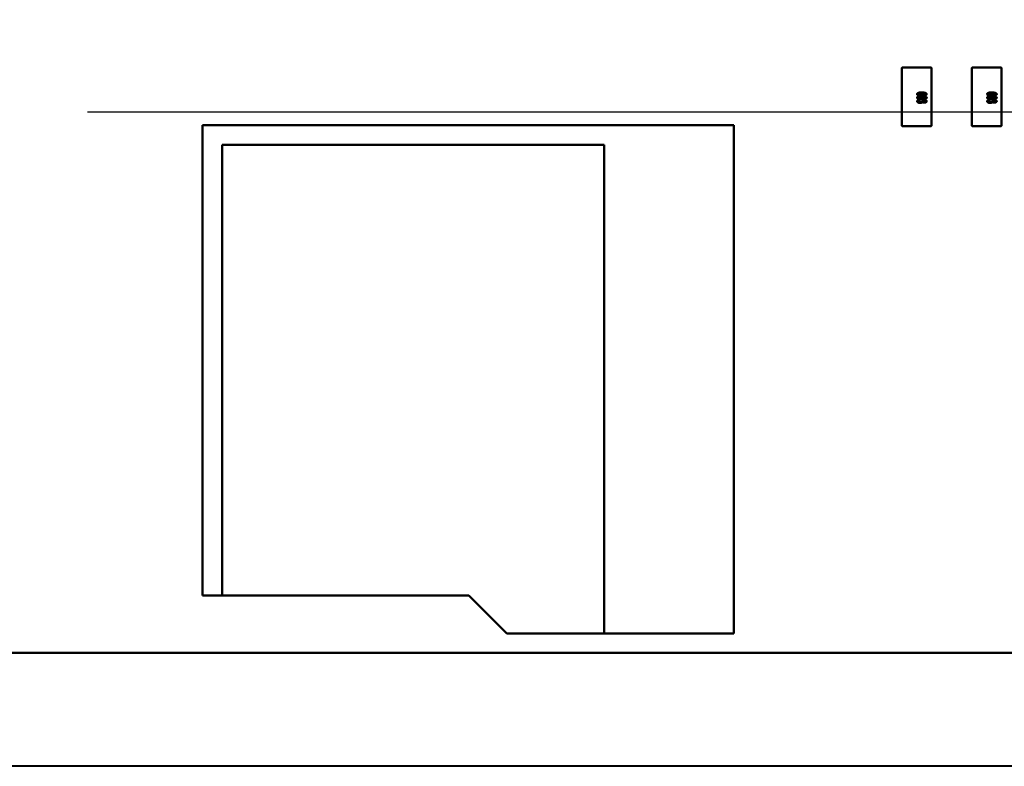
# Model space of a CAD drawing. Header units: millimetres. Extents: x 37 to 395, y 164 to 266.
# Tile 8 of 47: x 325 to 351, y 180 to 200. Entities that reach past the tile are written whole.
import ezdxf

# ---------------------------------------------------------------- set-up
doc = ezdxf.new("R2010")
doc.units = ezdxf.units.MM
doc.header["$LTSCALE"] = 0.75
doc.layers.add('Visible', color=7, linetype='Continuous', lineweight=50)
doc.layers.add('尺寸标注', color=3, linetype='Continuous', lineweight=25)
doc.styles.get("Standard").update_dxf_attribs({"font": 'arial.ttf'})
doc.dimstyles.new('Dim-ISO-25', dxfattribs={"dimtxt": 3.5, "dimasz": 3.5, "dimexe": 2.1, "dimexo": 2.1, "dimgap": 1.4, "dimtad": 1, "dimzin": 12, "dimdsep": 46, "dimtxsty": 'Standard', "dimcen": 0, "dimazin": 3, "dimtp": 0.1, "dimtm": 0.1, "dimtfac": 0.714286, "dimtmove": 0, "dimatfit": 3, "dimfxl": 1, "dimtzin": 12, "dimarcsym": 0})

# ---------------------------------------------------------------- blocks, each defined once
blk = doc.blocks.new('*D18')
at = {"layer": 'Defpoints', "color": 0, "transparency": 16777216}
for p in [(324.369, 197.632), (358.784, 187.722), (374.589, 187.722)]:
    blk.add_point(p, dxfattribs=at)
at = {"layer": '尺寸标注', "color": 0, "lineweight": -2, "transparency": 16777216}
for p, q in [((326.469, 197.632), (376.689, 197.632)), ((374.589, 194.132), (374.589, 191.222)), ((360.884, 187.722), (376.689, 187.722))]:
    blk.add_line(p, q, dxfattribs=at)
at = {"layer": '尺寸标注', "color": 0, "transparency": 16777216}
for points in [[(374.006, 194.132), (375.173, 194.132), (374.589, 197.632)], [(374.006, 191.222), (375.173, 191.222), (374.589, 187.722)]]:
    blk.add_solid(points, dxfattribs=at)
at = {"layer": '尺寸标注', "color": 0, "transparency": 16777216, "insert": (371.913, 192.677), "char_height": 2.5, "attachment_point": 5, "rotation": 90}
blk.add_mtext('9.9', dxfattribs=at)
blk = doc.blocks.new('*D20')
at = {"layer": 'Defpoints', "color": 0, "transparency": 16777216}
for p in [(318.638, 220.433), (358.784, 187.735), (392.693, 187.735)]:
    blk.add_point(p, dxfattribs=at)
at = {"layer": '尺寸标注', "color": 0, "lineweight": -2, "transparency": 16777216}
for p, q in [((320.738, 220.433), (394.793, 220.433)), ((392.693, 216.933), (392.693, 191.235)), ((360.884, 187.735), (394.793, 187.735))]:
    blk.add_line(p, q, dxfattribs=at)
at = {"layer": '尺寸标注', "color": 0, "transparency": 16777216}
for points in [[(392.11, 216.933), (393.276, 216.933), (392.693, 220.433)], [(392.11, 191.235), (393.276, 191.235), (392.693, 187.735)]]:
    blk.add_solid(points, dxfattribs=at)
at = {"layer": '尺寸标注', "color": 0, "transparency": 16777216, "insert": (390.016, 204.084), "char_height": 2.5, "attachment_point": 5, "rotation": 90}
blk.add_mtext('32.7', dxfattribs=at)

msp = doc.modelspace()

# ---------------------------------------------------------------- linework, layer by layer
at = {"layer": 'Visible'}
for p, q in [((348.624, 198.444), (348.624, 198.829)), ((348.639, 198.844), (349.409, 198.844)), ((349.424, 198.829), (349.424, 198.444)), ((350.529, 198.444), (350.529, 198.829)), ((350.544, 198.844), (351.314, 198.844)), ((351.329, 198.829), (351.329, 198.444)), ((348.624, 197.644), (348.624, 198.444)), ((349.424, 198.444), (349.424, 197.644)), ((350.529, 197.644), (350.529, 198.444)), ((351.329, 198.444), (351.329, 197.644)), ((349.108, 197.965), (349.112, 197.948)), ((349.23, 198.08), (349.227, 198.097)), ((349.227, 197.948), (349.23, 197.965)), ((351.013, 197.965), (351.017, 197.948)), ((351.135, 198.08), (351.132, 198.097)), ((351.132, 197.948), (351.135, 197.965)), ((349.161, 197.933), (349.191, 197.931)), ((351.066, 197.933), (351.096, 197.931)), ((348.624, 197.259), (348.624, 197.644)), ((349.424, 197.644), (349.424, 197.259)), ((350.529, 197.259), (350.529, 197.644)), ((351.329, 197.644), (351.329, 197.259)), ((329.598, 184.494), (329.598, 197.271)), ((329.598, 197.271), (344.05, 197.271)), ((329.598, 184.494), (329.598, 197.271)), ((329.598, 197.271), (344.05, 197.271)), ((344.05, 197.271), (344.05, 183.453)), ((344.05, 197.271), (344.05, 183.453)), ((349.409, 197.244), (348.639, 197.244)), ((351.314, 197.244), (350.544, 197.244)), ((340.52, 196.737), (330.131, 196.737)), ((330.131, 196.737), (330.131, 184.494)), ((340.52, 183.453), (340.52, 196.737)), ((336.837, 184.494), (329.598, 184.494)), ((330.131, 184.494), (329.598, 184.494)), ((337.878, 183.453), (336.837, 184.494)), ((344.05, 183.453), (337.878, 183.453)), ((344.05, 183.453), (340.52, 183.453)), ((281.644, 182.928), (362.084, 182.935)), ((364.609, 179.859), (284.169, 179.848))]:
    msp.add_line(p, q, dxfattribs=at)
for centre, radius, start, end in [((348.639, 198.829), 0.015, 90, 180), ((350.544, 198.829), 0.015, 90, 180), ((349.205, 197.928), 0.0151, 167.1001, 176.9606), ((351.11, 197.928), 0.0151, 167.1001, 176.9606), ((348.639, 197.259), 0.015, 180, 270), ((349.409, 197.259), 0.015, 270, 0), ((350.544, 197.259), 0.015, 180, 270), ((351.314, 197.259), 0.015, 270, 0)]:
    msp.add_arc(centre, radius, start, end, dxfattribs=at)
at = {"layer": 'Visible', "extrusion": (0, 0, -1)}
for centre in [(-349.409, 198.829), (-351.314, 198.829)]:
    msp.add_arc(centre, 0.015, 90, 180, dxfattribs=at)
at = {"layer": 'Visible'}
for points, knots in [([(349.036, 198.117), (349.036, 198.119), (349.036, 198.122), (349.037, 198.127), (349.04, 198.131), (349.043, 198.136), (349.047, 198.14), (349.052, 198.143), (349.058, 198.147), (349.065, 198.15), (349.073, 198.153), (349.082, 198.156), (349.092, 198.158), (349.103, 198.159), (349.115, 198.161), (349.129, 198.162), (349.144, 198.162), (349.154, 198.162), (349.159, 198.162)], [0, 0, 0, 0, 0.034539, 0.068446, 0.103088, 0.13979, 0.17946, 0.222893, 0.270938, 0.32355, 0.381968, 0.447495, 0.520046, 0.600262, 0.688396, 0.784196, 0.88815, 1, 1, 1, 1]), ([(349.124, 198.077), (349.12, 198.077), (349.112, 198.077), (349.1, 198.078), (349.089, 198.08), (349.079, 198.082), (349.069, 198.085), (349.061, 198.088), (349.053, 198.092), (349.047, 198.096), (349.042, 198.101), (349.038, 198.106), (349.036, 198.112), (349.036, 198.116), (349.036, 198.117)], [0, 0, 0, 0, 0.113222, 0.222436, 0.328941, 0.432255, 0.529309, 0.617114, 0.696232, 0.767885, 0.832331, 0.890498, 0.945728, 1, 1, 1, 1]), ([(349.036, 198.021), (349.036, 198.022), (349.036, 198.025), (349.037, 198.03), (349.039, 198.034), (349.042, 198.038), (349.045, 198.042), (349.05, 198.045), (349.055, 198.048), (349.059, 198.05), (349.061, 198.051)], [0, 0, 0, 0, 0.112855, 0.222519, 0.33314, 0.446105, 0.568897, 0.700572, 0.843031, 1, 1, 1, 1]), ([(349.166, 197.978), (349.162, 197.978), (349.155, 197.978), (349.145, 197.978), (349.135, 197.979), (349.125, 197.979), (349.116, 197.98), (349.108, 197.981), (349.1, 197.982), (349.093, 197.983), (349.086, 197.984), (349.079, 197.985), (349.073, 197.987), (349.068, 197.989), (349.063, 197.991), (349.058, 197.993), (349.054, 197.995), (349.05, 197.997), (349.047, 197.999), (349.044, 198.002), (349.041, 198.005), (349.039, 198.008), (349.038, 198.011), (349.037, 198.014), (349.036, 198.017), (349.036, 198.02), (349.036, 198.021)], [0, 0, 0, 0, 0.074251, 0.145037, 0.212012, 0.2759, 0.336376, 0.39347, 0.447215, 0.49765, 0.544762, 0.589416, 0.631521, 0.670554, 0.707275, 0.741788, 0.773747, 0.80364, 0.831602, 0.858005, 0.882699, 0.906488, 0.929872, 0.952805, 0.976255, 1, 1, 1, 1]), ([(349.036, 197.923), (349.036, 197.925), (349.036, 197.928), (349.037, 197.932), (349.039, 197.935), (349.041, 197.939), (349.044, 197.943), (349.047, 197.946), (349.051, 197.949), (349.056, 197.952), (349.061, 197.955), (349.067, 197.957), (349.073, 197.959), (349.079, 197.961), (349.086, 197.962), (349.093, 197.964), (349.101, 197.964), (349.106, 197.965), (349.108, 197.965)], [0, 0, 0, 0, 0.046425, 0.091755, 0.137366, 0.184235, 0.233618, 0.286345, 0.342703, 0.403812, 0.468459, 0.535483, 0.604767, 0.676823, 0.752582, 0.831579, 0.913949, 1, 1, 1, 1]), ([(349.061, 198.051), (349.063, 198.052), (349.07, 198.054), (349.08, 198.056), (349.091, 198.059), (349.104, 198.061), (349.118, 198.062), (349.133, 198.063), (349.149, 198.064), (349.16, 198.064), (349.166, 198.064)], [0, 0, 0, 0, 0.088742, 0.187499, 0.295864, 0.414923, 0.545072, 0.685443, 0.837217, 1, 1, 1, 1]), ([(349.124, 198.146), (349.122, 198.146), (349.117, 198.146), (349.109, 198.145), (349.102, 198.144), (349.095, 198.142), (349.088, 198.141), (349.082, 198.138), (349.077, 198.136), (349.073, 198.133), (349.07, 198.13), (349.067, 198.127), (349.066, 198.123), (349.065, 198.12), (349.065, 198.119)], [0, 0, 0, 0, 0.109243, 0.216023, 0.321968, 0.426361, 0.524966, 0.612732, 0.691524, 0.7616, 0.824439, 0.882595, 0.939943, 1, 1, 1, 1]), ([(349.065, 198.119), (349.065, 198.118), (349.066, 198.116), (349.066, 198.113), (349.067, 198.11), (349.069, 198.108), (349.071, 198.106), (349.074, 198.104), (349.077, 198.102), (349.081, 198.1), (349.085, 198.098), (349.089, 198.097), (349.094, 198.096), (349.099, 198.095), (349.104, 198.094), (349.11, 198.094), (349.116, 198.093), (349.12, 198.093), (349.123, 198.093)], [0, 0, 0, 0, 0.043059, 0.084311, 0.126412, 0.169629, 0.214862, 0.264105, 0.317794, 0.376356, 0.439245, 0.50636, 0.576813, 0.652673, 0.732388, 0.816257, 0.905922, 1, 1, 1, 1]), ([(349.166, 198.047), (349.161, 198.047), (349.151, 198.047), (349.138, 198.047), (349.126, 198.046), (349.115, 198.045), (349.105, 198.044), (349.097, 198.043), (349.09, 198.042), (349.085, 198.04), (349.08, 198.038), (349.076, 198.036), (349.073, 198.034), (349.07, 198.031), (349.068, 198.029), (349.067, 198.026), (349.066, 198.024), (349.065, 198.022), (349.065, 198.021)], [0, 0, 0, 0, 0.134263, 0.256912, 0.367072, 0.465719, 0.552001, 0.626648, 0.690208, 0.742103, 0.78636, 0.826398, 0.862342, 0.894454, 0.92353, 0.950073, 0.975135, 1, 1, 1, 1]), ([(349.065, 198.021), (349.065, 198.02), (349.066, 198.018), (349.067, 198.015), (349.068, 198.013), (349.07, 198.01), (349.073, 198.008), (349.076, 198.006), (349.08, 198.004), (349.085, 198.002), (349.091, 198), (349.097, 197.999), (349.106, 197.997), (349.115, 197.996), (349.126, 197.996), (349.138, 197.995), (349.151, 197.995), (349.161, 197.995), (349.166, 197.995)], [0, 0, 0, 0, 0.024873, 0.049942, 0.076734, 0.105819, 0.137584, 0.173281, 0.213331, 0.25803, 0.310528, 0.373652, 0.448708, 0.535069, 0.633281, 0.743475, 0.865696, 1, 1, 1, 1]), ([(349.112, 197.948), (349.11, 197.948), (349.106, 197.948), (349.1, 197.947), (349.095, 197.946), (349.091, 197.945), (349.086, 197.944), (349.083, 197.943), (349.079, 197.941), (349.076, 197.94), (349.074, 197.938), (349.072, 197.937), (349.07, 197.935), (349.068, 197.933), (349.067, 197.93), (349.066, 197.928), (349.065, 197.925), (349.065, 197.924), (349.065, 197.923)], [0, 0, 0, 0, 0.103069, 0.198581, 0.288104, 0.369261, 0.444795, 0.512889, 0.575174, 0.631288, 0.682404, 0.731175, 0.77647, 0.820426, 0.863811, 0.908278, 0.952771, 1, 1, 1, 1]), ([(349.123, 198.093), (349.125, 198.093), (349.129, 198.093), (349.135, 198.094), (349.14, 198.094), (349.145, 198.095), (349.15, 198.096), (349.155, 198.097), (349.159, 198.098), (349.163, 198.1), (349.166, 198.102), (349.169, 198.103), (349.172, 198.106), (349.174, 198.108), (349.175, 198.111), (349.176, 198.113), (349.177, 198.116), (349.177, 198.118), (349.177, 198.119)], [0, 0, 0, 0, 0.092421, 0.18033, 0.263853, 0.34161, 0.415312, 0.485163, 0.550673, 0.612163, 0.670021, 0.723417, 0.772617, 0.818981, 0.864284, 0.908474, 0.952925, 1, 1, 1, 1]), ([(349.177, 198.119), (349.177, 198.12), (349.177, 198.122), (349.176, 198.125), (349.175, 198.127), (349.174, 198.13), (349.172, 198.132), (349.169, 198.134), (349.166, 198.136), (349.161, 198.139), (349.155, 198.142), (349.146, 198.144), (349.135, 198.146), (349.128, 198.146), (349.124, 198.146)], [0, 0, 0, 0, 0.042268, 0.084326, 0.12704, 0.171814, 0.219694, 0.271017, 0.327502, 0.389152, 0.521662, 0.665762, 0.8249, 1, 1, 1, 1]), ([(349.207, 198.115), (349.207, 198.114), (349.207, 198.111), (349.206, 198.107), (349.204, 198.104), (349.201, 198.1), (349.198, 198.097), (349.194, 198.094), (349.189, 198.091), (349.184, 198.088), (349.178, 198.085), (349.171, 198.083), (349.164, 198.081), (349.157, 198.08), (349.149, 198.078), (349.141, 198.077), (349.133, 198.077), (349.127, 198.077), (349.124, 198.077)], [0, 0, 0, 0, 0.0391, 0.07853, 0.118928, 0.162015, 0.208997, 0.259988, 0.316442, 0.37843, 0.444682, 0.513469, 0.585629, 0.660965, 0.739818, 0.822306, 0.909148, 1, 1, 1, 1]), ([(349.159, 198.162), (349.165, 198.162), (349.177, 198.162), (349.193, 198.162), (349.209, 198.161), (349.223, 198.159), (349.236, 198.157), (349.247, 198.155), (349.257, 198.152), (349.264, 198.15), (349.267, 198.149)], [0, 0, 0, 0, 0.16399, 0.316279, 0.457451, 0.587187, 0.706146, 0.814209, 0.912106, 1, 1, 1, 1]), ([(349.166, 198.064), (349.169, 198.064), (349.177, 198.064), (349.187, 198.063), (349.197, 198.063), (349.207, 198.063), (349.215, 198.062), (349.224, 198.061), (349.232, 198.06), (349.239, 198.059), (349.246, 198.058), (349.252, 198.056), (349.258, 198.055), (349.264, 198.053), (349.269, 198.051), (349.274, 198.049), (349.278, 198.047), (349.282, 198.045), (349.285, 198.042), (349.288, 198.04), (349.29, 198.037), (349.292, 198.034), (349.294, 198.031), (349.295, 198.028), (349.296, 198.024), (349.296, 198.022), (349.296, 198.021)], [0, 0, 0, 0, 0.074506, 0.1459, 0.213486, 0.277294, 0.338042, 0.395064, 0.448741, 0.499113, 0.546571, 0.591094, 0.632898, 0.672215, 0.708563, 0.743033, 0.77464, 0.804496, 0.832142, 0.858512, 0.883407, 0.907258, 0.930302, 0.953206, 0.976284, 1, 1, 1, 1]), ([(349.249, 198.04), (349.247, 198.04), (349.242, 198.042), (349.235, 198.043), (349.226, 198.044), (349.216, 198.045), (349.205, 198.046), (349.193, 198.047), (349.18, 198.047), (349.171, 198.047), (349.166, 198.047)], [0, 0, 0, 0, 0.077494, 0.167583, 0.271791, 0.388974, 0.520674, 0.666372, 0.826123, 1, 1, 1, 1]), ([(349.296, 198.021), (349.296, 198.019), (349.296, 198.016), (349.294, 198.011), (349.291, 198.006), (349.288, 198.001), (349.283, 197.997), (349.278, 197.994), (349.271, 197.991), (349.264, 197.988), (349.255, 197.986), (349.246, 197.984), (349.236, 197.982), (349.228, 197.981), (349.22, 197.98), (349.214, 197.98), (349.207, 197.979), (349.2, 197.979), (349.192, 197.978), (349.184, 197.978), (349.175, 197.978), (349.169, 197.978), (349.166, 197.978)], [0, 0, 0, 0, 0.034937, 0.070233, 0.106498, 0.145588, 0.187189, 0.231348, 0.279253, 0.331361, 0.388443, 0.450964, 0.518748, 0.592149, 0.631732, 0.674662, 0.720681, 0.770144, 0.822679, 0.878318, 0.937425, 1, 1, 1, 1]), ([(349.166, 197.995), (349.171, 197.995), (349.18, 197.995), (349.193, 197.995), (349.205, 197.995), (349.216, 197.996), (349.225, 197.997), (349.233, 197.998), (349.24, 198), (349.246, 198.002), (349.251, 198.003), (349.255, 198.006), (349.258, 198.008), (349.261, 198.01), (349.264, 198.012), (349.265, 198.015), (349.266, 198.018), (349.266, 198.02), (349.266, 198.021)], [0, 0, 0, 0, 0.131104, 0.251092, 0.359069, 0.456019, 0.542064, 0.61636, 0.680002, 0.732947, 0.778443, 0.819195, 0.855957, 0.888635, 0.918943, 0.946451, 0.973354, 1, 1, 1, 1]), ([(349.173, 198.146), (349.176, 198.145), (349.181, 198.143), (349.188, 198.14), (349.194, 198.136), (349.199, 198.132), (349.202, 198.128), (349.205, 198.124), (349.207, 198.119), (349.207, 198.116), (349.207, 198.115)], [0, 0, 0, 0, 0.175284, 0.3323, 0.472555, 0.59864, 0.711841, 0.814222, 0.907964, 1, 1, 1, 1]), ([(349.259, 198.132), (349.257, 198.133), (349.253, 198.135), (349.246, 198.137), (349.238, 198.14), (349.231, 198.141), (349.225, 198.143), (349.219, 198.144), (349.213, 198.144), (349.206, 198.145), (349.199, 198.145), (349.191, 198.146), (349.182, 198.146), (349.176, 198.146), (349.173, 198.146)], [0, 0, 0, 0, 0.069993, 0.151179, 0.244049, 0.348789, 0.406942, 0.471758, 0.543422, 0.621403, 0.705702, 0.796988, 0.895269, 1, 1, 1, 1]), ([(349.227, 198.097), (349.23, 198.097), (349.235, 198.098), (349.242, 198.099), (349.248, 198.1), (349.252, 198.102), (349.253, 198.102)], [0, 0, 0, 0, 0.314678, 0.585132, 0.813475, 1, 1, 1, 1]), ([(349.266, 197.924), (349.266, 197.926), (349.266, 197.929), (349.264, 197.933), (349.261, 197.937), (349.256, 197.941), (349.251, 197.943), (349.244, 197.946), (349.236, 197.947), (349.23, 197.948), (349.227, 197.948)], [0, 0, 0, 0, 0.091264, 0.182272, 0.279087, 0.387649, 0.51128, 0.653335, 0.81559, 1, 1, 1, 1]), ([(349.296, 198.116), (349.296, 198.115), (349.296, 198.113), (349.295, 198.109), (349.294, 198.106), (349.292, 198.103), (349.289, 198.1), (349.286, 198.097), (349.282, 198.094), (349.278, 198.092), (349.274, 198.089), (349.269, 198.087), (349.263, 198.085), (349.257, 198.084), (349.251, 198.083), (349.245, 198.081), (349.237, 198.081), (349.233, 198.08), (349.23, 198.08)], [0, 0, 0, 0, 0.045249, 0.089046, 0.133753, 0.17902, 0.22622, 0.276333, 0.330502, 0.389318, 0.451844, 0.517626, 0.587612, 0.660911, 0.739117, 0.821058, 0.908157, 1, 1, 1, 1]), ([(349.23, 197.965), (349.233, 197.965), (349.238, 197.964), (349.245, 197.963), (349.251, 197.962), (349.258, 197.96), (349.264, 197.958), (349.269, 197.956), (349.274, 197.954), (349.279, 197.951), (349.283, 197.949), (349.286, 197.946), (349.289, 197.943), (349.292, 197.939), (349.294, 197.936), (349.295, 197.932), (349.296, 197.929), (349.296, 197.926), (349.296, 197.925)], [0, 0, 0, 0, 0.091225, 0.177914, 0.259697, 0.336779, 0.409804, 0.478609, 0.544088, 0.605766, 0.664021, 0.718355, 0.768591, 0.816722, 0.863055, 0.908208, 0.953971, 1, 1, 1, 1]), ([(349.266, 198.021), (349.266, 198.022), (349.266, 198.024), (349.265, 198.026), (349.264, 198.029), (349.262, 198.031), (349.259, 198.034), (349.256, 198.036), (349.253, 198.038), (349.25, 198.039), (349.249, 198.04)], [0, 0, 0, 0, 0.100844, 0.202097, 0.308076, 0.419905, 0.544656, 0.680308, 0.833032, 1, 1, 1, 1]), ([(349.253, 198.102), (349.254, 198.103), (349.256, 198.104), (349.259, 198.105), (349.261, 198.107), (349.263, 198.109), (349.264, 198.111), (349.266, 198.113), (349.266, 198.115), (349.266, 198.117), (349.266, 198.118)], [0, 0, 0, 0, 0.163277, 0.310892, 0.446819, 0.569906, 0.684024, 0.789987, 0.895592, 1, 1, 1, 1]), ([(349.266, 198.118), (349.266, 198.119), (349.266, 198.121), (349.264, 198.125), (349.262, 198.129), (349.26, 198.131), (349.259, 198.132)], [0, 0, 0, 0, 0.216987, 0.448782, 0.706308, 1, 1, 1, 1]), ([(349.267, 198.149), (349.269, 198.148), (349.273, 198.146), (349.279, 198.142), (349.284, 198.139), (349.289, 198.135), (349.292, 198.131), (349.294, 198.126), (349.296, 198.121), (349.296, 198.118), (349.296, 198.116)], [0, 0, 0, 0, 0.16287, 0.309908, 0.444611, 0.566631, 0.67929, 0.787329, 0.892674, 1, 1, 1, 1]), ([(350.941, 198.117), (350.941, 198.119), (350.941, 198.122), (350.942, 198.127), (350.945, 198.131), (350.948, 198.136), (350.952, 198.14), (350.957, 198.143), (350.963, 198.147), (350.97, 198.15), (350.978, 198.153), (350.987, 198.156), (350.997, 198.158), (351.008, 198.159), (351.02, 198.161), (351.034, 198.162), (351.049, 198.162), (351.059, 198.162), (351.064, 198.162)], [0, 0, 0, 0, 0.034539, 0.068446, 0.103088, 0.13979, 0.17946, 0.222893, 0.270938, 0.32355, 0.381968, 0.447495, 0.520046, 0.600262, 0.688396, 0.784196, 0.88815, 1, 1, 1, 1]), ([(351.029, 198.077), (351.025, 198.077), (351.017, 198.077), (351.005, 198.078), (350.994, 198.08), (350.984, 198.082), (350.974, 198.085), (350.966, 198.088), (350.958, 198.092), (350.952, 198.096), (350.947, 198.101), (350.943, 198.106), (350.941, 198.112), (350.941, 198.116), (350.941, 198.117)], [0, 0, 0, 0, 0.113222, 0.222436, 0.328941, 0.432255, 0.529309, 0.617114, 0.696232, 0.767885, 0.832331, 0.890498, 0.945728, 1, 1, 1, 1]), ([(350.941, 198.021), (350.941, 198.022), (350.941, 198.025), (350.942, 198.03), (350.944, 198.034), (350.947, 198.038), (350.95, 198.042), (350.955, 198.045), (350.96, 198.048), (350.964, 198.05), (350.966, 198.051)], [0, 0, 0, 0, 0.112855, 0.222519, 0.33314, 0.446105, 0.568897, 0.700572, 0.843031, 1, 1, 1, 1]), ([(351.071, 197.978), (351.067, 197.978), (351.06, 197.978), (351.05, 197.978), (351.04, 197.979), (351.03, 197.979), (351.021, 197.98), (351.013, 197.981), (351.005, 197.982), (350.998, 197.983), (350.991, 197.984), (350.984, 197.985), (350.978, 197.987), (350.973, 197.989), (350.968, 197.991), (350.963, 197.993), (350.959, 197.995), (350.955, 197.997), (350.952, 197.999), (350.949, 198.002), (350.946, 198.005), (350.944, 198.008), (350.943, 198.011), (350.942, 198.014), (350.941, 198.017), (350.941, 198.02), (350.941, 198.021)], [0, 0, 0, 0, 0.074251, 0.145037, 0.212012, 0.2759, 0.336376, 0.39347, 0.447215, 0.49765, 0.544762, 0.589416, 0.631521, 0.670554, 0.707275, 0.741788, 0.773747, 0.80364, 0.831602, 0.858005, 0.882699, 0.906488, 0.929872, 0.952805, 0.976255, 1, 1, 1, 1]), ([(350.941, 197.923), (350.941, 197.925), (350.941, 197.928), (350.942, 197.932), (350.944, 197.935), (350.946, 197.939), (350.949, 197.943), (350.952, 197.946), (350.956, 197.949), (350.961, 197.952), (350.966, 197.955), (350.972, 197.957), (350.978, 197.959), (350.984, 197.961), (350.991, 197.962), (350.998, 197.964), (351.006, 197.964), (351.011, 197.965), (351.013, 197.965)], [0, 0, 0, 0, 0.046425, 0.091755, 0.137366, 0.184235, 0.233618, 0.286345, 0.342703, 0.403812, 0.468459, 0.535483, 0.604767, 0.676823, 0.752582, 0.831579, 0.913949, 1, 1, 1, 1]), ([(350.966, 198.051), (350.968, 198.052), (350.975, 198.054), (350.985, 198.056), (350.996, 198.059), (351.009, 198.061), (351.023, 198.062), (351.038, 198.063), (351.054, 198.064), (351.065, 198.064), (351.071, 198.064)], [0, 0, 0, 0, 0.088742, 0.187499, 0.295864, 0.414923, 0.545072, 0.685443, 0.837217, 1, 1, 1, 1]), ([(351.029, 198.146), (351.027, 198.146), (351.022, 198.146), (351.014, 198.145), (351.007, 198.144), (351, 198.142), (350.993, 198.141), (350.987, 198.138), (350.982, 198.136), (350.978, 198.133), (350.975, 198.13), (350.972, 198.127), (350.971, 198.123), (350.97, 198.12), (350.97, 198.119)], [0, 0, 0, 0, 0.109243, 0.216023, 0.321968, 0.426361, 0.524966, 0.612732, 0.691524, 0.7616, 0.824439, 0.882595, 0.939943, 1, 1, 1, 1]), ([(350.97, 198.119), (350.97, 198.118), (350.971, 198.116), (350.971, 198.113), (350.972, 198.11), (350.974, 198.108), (350.976, 198.106), (350.979, 198.104), (350.982, 198.102), (350.986, 198.1), (350.99, 198.098), (350.994, 198.097), (350.999, 198.096), (351.004, 198.095), (351.009, 198.094), (351.015, 198.094), (351.021, 198.093), (351.025, 198.093), (351.028, 198.093)], [0, 0, 0, 0, 0.043059, 0.084311, 0.126412, 0.169629, 0.214862, 0.264105, 0.317794, 0.376356, 0.439245, 0.50636, 0.576813, 0.652673, 0.732388, 0.816257, 0.905922, 1, 1, 1, 1]), ([(351.071, 198.047), (351.066, 198.047), (351.056, 198.047), (351.043, 198.047), (351.031, 198.046), (351.02, 198.045), (351.01, 198.044), (351.002, 198.043), (350.995, 198.042), (350.99, 198.04), (350.985, 198.038), (350.981, 198.036), (350.978, 198.034), (350.975, 198.031), (350.973, 198.029), (350.972, 198.026), (350.971, 198.024), (350.97, 198.022), (350.97, 198.021)], [0, 0, 0, 0, 0.134263, 0.256912, 0.367072, 0.465719, 0.552001, 0.626648, 0.690208, 0.742103, 0.78636, 0.826398, 0.862342, 0.894454, 0.92353, 0.950073, 0.975135, 1, 1, 1, 1]), ([(350.97, 198.021), (350.97, 198.02), (350.971, 198.018), (350.972, 198.015), (350.973, 198.013), (350.975, 198.01), (350.978, 198.008), (350.981, 198.006), (350.985, 198.004), (350.99, 198.002), (350.996, 198), (351.002, 197.999), (351.011, 197.997), (351.02, 197.996), (351.031, 197.996), (351.043, 197.995), (351.056, 197.995), (351.066, 197.995), (351.071, 197.995)], [0, 0, 0, 0, 0.024873, 0.049942, 0.076734, 0.105819, 0.137584, 0.173281, 0.213331, 0.25803, 0.310528, 0.373652, 0.448708, 0.535069, 0.633281, 0.743475, 0.865696, 1, 1, 1, 1]), ([(351.017, 197.948), (351.015, 197.948), (351.011, 197.948), (351.005, 197.947), (351, 197.946), (350.996, 197.945), (350.991, 197.944), (350.988, 197.943), (350.984, 197.941), (350.981, 197.94), (350.979, 197.938), (350.977, 197.937), (350.975, 197.935), (350.973, 197.933), (350.972, 197.93), (350.971, 197.928), (350.97, 197.925), (350.97, 197.924), (350.97, 197.923)], [0, 0, 0, 0, 0.103069, 0.198581, 0.288104, 0.369261, 0.444795, 0.512889, 0.575174, 0.631288, 0.682404, 0.731175, 0.77647, 0.820426, 0.863811, 0.908278, 0.952771, 1, 1, 1, 1]), ([(351.028, 198.093), (351.03, 198.093), (351.034, 198.093), (351.04, 198.094), (351.045, 198.094), (351.05, 198.095), (351.055, 198.096), (351.06, 198.097), (351.064, 198.098), (351.068, 198.1), (351.071, 198.102), (351.074, 198.103), (351.077, 198.106), (351.079, 198.108), (351.08, 198.111), (351.081, 198.113), (351.082, 198.116), (351.082, 198.118), (351.082, 198.119)], [0, 0, 0, 0, 0.092421, 0.18033, 0.263853, 0.34161, 0.415312, 0.485163, 0.550673, 0.612163, 0.670021, 0.723417, 0.772617, 0.818981, 0.864284, 0.908474, 0.952925, 1, 1, 1, 1]), ([(351.082, 198.119), (351.082, 198.12), (351.082, 198.122), (351.081, 198.125), (351.08, 198.127), (351.079, 198.13), (351.077, 198.132), (351.074, 198.134), (351.071, 198.136), (351.066, 198.139), (351.06, 198.142), (351.051, 198.144), (351.04, 198.146), (351.033, 198.146), (351.029, 198.146)], [0, 0, 0, 0, 0.042268, 0.084326, 0.12704, 0.171814, 0.219694, 0.271017, 0.327502, 0.389152, 0.521662, 0.665762, 0.8249, 1, 1, 1, 1]), ([(351.112, 198.115), (351.112, 198.114), (351.112, 198.111), (351.111, 198.107), (351.109, 198.104), (351.106, 198.1), (351.103, 198.097), (351.099, 198.094), (351.094, 198.091), (351.089, 198.088), (351.083, 198.085), (351.076, 198.083), (351.069, 198.081), (351.062, 198.08), (351.054, 198.078), (351.046, 198.077), (351.038, 198.077), (351.032, 198.077), (351.029, 198.077)], [0, 0, 0, 0, 0.0391, 0.07853, 0.118928, 0.162015, 0.208997, 0.259988, 0.316442, 0.37843, 0.444682, 0.513469, 0.585629, 0.660965, 0.739818, 0.822306, 0.909148, 1, 1, 1, 1]), ([(351.064, 198.162), (351.07, 198.162), (351.082, 198.162), (351.098, 198.162), (351.114, 198.161), (351.128, 198.159), (351.141, 198.157), (351.152, 198.155), (351.162, 198.152), (351.169, 198.15), (351.172, 198.149)], [0, 0, 0, 0, 0.16399, 0.316279, 0.457451, 0.587187, 0.706146, 0.814209, 0.912106, 1, 1, 1, 1]), ([(351.071, 198.064), (351.074, 198.064), (351.082, 198.064), (351.092, 198.063), (351.102, 198.063), (351.112, 198.063), (351.12, 198.062), (351.129, 198.061), (351.137, 198.06), (351.144, 198.059), (351.151, 198.058), (351.157, 198.056), (351.163, 198.055), (351.169, 198.053), (351.174, 198.051), (351.179, 198.049), (351.183, 198.047), (351.187, 198.045), (351.19, 198.042), (351.193, 198.04), (351.195, 198.037), (351.197, 198.034), (351.199, 198.031), (351.2, 198.028), (351.201, 198.024), (351.201, 198.022), (351.201, 198.021)], [0, 0, 0, 0, 0.074506, 0.1459, 0.213486, 0.277294, 0.338042, 0.395064, 0.448741, 0.499113, 0.546571, 0.591094, 0.632898, 0.672215, 0.708563, 0.743033, 0.77464, 0.804496, 0.832142, 0.858512, 0.883407, 0.907258, 0.930302, 0.953206, 0.976284, 1, 1, 1, 1]), ([(351.154, 198.04), (351.152, 198.04), (351.147, 198.042), (351.14, 198.043), (351.131, 198.044), (351.121, 198.045), (351.11, 198.046), (351.098, 198.047), (351.085, 198.047), (351.076, 198.047), (351.071, 198.047)], [0, 0, 0, 0, 0.077494, 0.167583, 0.271791, 0.388974, 0.520674, 0.666372, 0.826123, 1, 1, 1, 1]), ([(351.201, 198.021), (351.201, 198.019), (351.201, 198.016), (351.199, 198.011), (351.196, 198.006), (351.193, 198.001), (351.188, 197.997), (351.183, 197.994), (351.176, 197.991), (351.169, 197.988), (351.16, 197.986), (351.151, 197.984), (351.141, 197.982), (351.133, 197.981), (351.125, 197.98), (351.119, 197.98), (351.112, 197.979), (351.105, 197.979), (351.097, 197.978), (351.089, 197.978), (351.08, 197.978), (351.074, 197.978), (351.071, 197.978)], [0, 0, 0, 0, 0.034937, 0.070233, 0.106498, 0.145588, 0.187189, 0.231348, 0.279253, 0.331361, 0.388443, 0.450964, 0.518748, 0.592149, 0.631732, 0.674662, 0.720681, 0.770144, 0.822679, 0.878318, 0.937425, 1, 1, 1, 1]), ([(351.071, 197.995), (351.076, 197.995), (351.085, 197.995), (351.098, 197.995), (351.11, 197.995), (351.121, 197.996), (351.13, 197.997), (351.138, 197.998), (351.145, 198), (351.151, 198.002), (351.156, 198.003), (351.16, 198.006), (351.163, 198.008), (351.166, 198.01), (351.169, 198.012), (351.17, 198.015), (351.171, 198.018), (351.171, 198.02), (351.171, 198.021)], [0, 0, 0, 0, 0.131104, 0.251092, 0.359069, 0.456019, 0.542064, 0.61636, 0.680002, 0.732947, 0.778443, 0.819195, 0.855957, 0.888635, 0.918943, 0.946451, 0.973354, 1, 1, 1, 1]), ([(351.078, 198.146), (351.081, 198.145), (351.086, 198.143), (351.093, 198.14), (351.099, 198.136), (351.104, 198.132), (351.107, 198.128), (351.11, 198.124), (351.112, 198.119), (351.112, 198.116), (351.112, 198.115)], [0, 0, 0, 0, 0.175284, 0.3323, 0.472555, 0.59864, 0.711841, 0.814222, 0.907964, 1, 1, 1, 1]), ([(351.164, 198.132), (351.162, 198.133), (351.158, 198.135), (351.151, 198.137), (351.143, 198.14), (351.136, 198.141), (351.13, 198.143), (351.124, 198.144), (351.118, 198.144), (351.111, 198.145), (351.104, 198.145), (351.096, 198.146), (351.087, 198.146), (351.081, 198.146), (351.078, 198.146)], [0, 0, 0, 0, 0.069993, 0.151179, 0.244049, 0.348789, 0.406942, 0.471758, 0.543422, 0.621403, 0.705702, 0.796988, 0.895269, 1, 1, 1, 1]), ([(351.132, 198.097), (351.135, 198.097), (351.14, 198.098), (351.147, 198.099), (351.153, 198.1), (351.157, 198.102), (351.158, 198.102)], [0, 0, 0, 0, 0.314678, 0.585132, 0.813475, 1, 1, 1, 1]), ([(351.171, 197.924), (351.171, 197.926), (351.171, 197.929), (351.169, 197.933), (351.166, 197.937), (351.161, 197.941), (351.156, 197.943), (351.149, 197.946), (351.141, 197.947), (351.135, 197.948), (351.132, 197.948)], [0, 0, 0, 0, 0.091264, 0.182272, 0.279087, 0.387649, 0.51128, 0.653335, 0.81559, 1, 1, 1, 1]), ([(351.201, 198.116), (351.201, 198.115), (351.201, 198.113), (351.2, 198.109), (351.199, 198.106), (351.197, 198.103), (351.194, 198.1), (351.191, 198.097), (351.187, 198.094), (351.183, 198.092), (351.179, 198.089), (351.174, 198.087), (351.168, 198.085), (351.162, 198.084), (351.156, 198.083), (351.15, 198.081), (351.142, 198.081), (351.138, 198.08), (351.135, 198.08)], [0, 0, 0, 0, 0.045249, 0.089046, 0.133753, 0.17902, 0.22622, 0.276333, 0.330502, 0.389318, 0.451844, 0.517626, 0.587612, 0.660911, 0.739117, 0.821058, 0.908157, 1, 1, 1, 1]), ([(351.135, 197.965), (351.138, 197.965), (351.143, 197.964), (351.15, 197.963), (351.156, 197.962), (351.163, 197.96), (351.169, 197.958), (351.174, 197.956), (351.179, 197.954), (351.184, 197.951), (351.188, 197.949), (351.191, 197.946), (351.194, 197.943), (351.197, 197.939), (351.199, 197.936), (351.2, 197.932), (351.201, 197.929), (351.201, 197.926), (351.201, 197.925)], [0, 0, 0, 0, 0.091225, 0.177914, 0.259697, 0.336779, 0.409804, 0.478609, 0.544088, 0.605766, 0.664021, 0.718355, 0.768591, 0.816722, 0.863055, 0.908208, 0.953971, 1, 1, 1, 1]), ([(351.171, 198.021), (351.171, 198.022), (351.171, 198.024), (351.17, 198.026), (351.169, 198.029), (351.167, 198.031), (351.164, 198.034), (351.161, 198.036), (351.158, 198.038), (351.155, 198.039), (351.154, 198.04)], [0, 0, 0, 0, 0.100844, 0.202097, 0.308076, 0.419905, 0.544656, 0.680308, 0.833032, 1, 1, 1, 1]), ([(351.158, 198.102), (351.159, 198.103), (351.161, 198.104), (351.164, 198.105), (351.166, 198.107), (351.168, 198.109), (351.169, 198.111), (351.171, 198.113), (351.171, 198.115), (351.171, 198.117), (351.171, 198.118)], [0, 0, 0, 0, 0.163277, 0.310892, 0.446819, 0.569906, 0.684024, 0.789987, 0.895592, 1, 1, 1, 1]), ([(351.171, 198.118), (351.171, 198.119), (351.171, 198.121), (351.169, 198.125), (351.167, 198.129), (351.165, 198.131), (351.164, 198.132)], [0, 0, 0, 0, 0.216987, 0.448782, 0.706308, 1, 1, 1, 1]), ([(351.172, 198.149), (351.174, 198.148), (351.178, 198.146), (351.184, 198.142), (351.189, 198.139), (351.194, 198.135), (351.197, 198.131), (351.199, 198.126), (351.201, 198.121), (351.201, 198.118), (351.201, 198.116)], [0, 0, 0, 0, 0.16287, 0.309908, 0.444611, 0.566631, 0.67929, 0.787329, 0.892674, 1, 1, 1, 1]), ([(349.116, 197.879), (349.114, 197.879), (349.108, 197.879), (349.1, 197.88), (349.093, 197.881), (349.085, 197.882), (349.078, 197.884), (349.072, 197.886), (349.065, 197.889), (349.059, 197.892), (349.054, 197.895), (349.049, 197.898), (349.045, 197.902), (349.042, 197.906), (349.039, 197.91), (349.037, 197.914), (349.036, 197.919), (349.036, 197.922), (349.036, 197.923)], [0, 0, 0, 0, 0.082462, 0.161515, 0.237917, 0.311928, 0.383707, 0.453659, 0.521452, 0.58809, 0.651668, 0.709643, 0.763649, 0.813744, 0.861616, 0.907939, 0.953268, 1, 1, 1, 1]), ([(349.065, 197.923), (349.065, 197.922), (349.065, 197.92), (349.066, 197.917), (349.067, 197.914), (349.069, 197.911), (349.071, 197.909), (349.074, 197.906), (349.077, 197.904), (349.081, 197.902), (349.088, 197.899), (349.097, 197.897), (349.106, 197.896), (349.113, 197.896), (349.117, 197.896)], [0, 0, 0, 0, 0.04931, 0.097438, 0.144473, 0.193038, 0.242821, 0.295407, 0.351784, 0.413136, 0.54495, 0.684635, 0.836127, 1, 1, 1, 1]), ([(349.18, 197.903), (349.179, 197.902), (349.178, 197.901), (349.176, 197.898), (349.174, 197.896), (349.172, 197.893), (349.169, 197.891), (349.165, 197.889), (349.162, 197.887), (349.156, 197.885), (349.149, 197.883), (349.139, 197.881), (349.128, 197.879), (349.12, 197.879), (349.116, 197.879)], [0, 0, 0, 0, 0.043771, 0.088998, 0.135151, 0.183351, 0.234221, 0.287902, 0.345252, 0.405946, 0.536086, 0.677321, 0.831816, 1, 1, 1, 1]), ([(349.117, 197.896), (349.12, 197.896), (349.126, 197.896), (349.135, 197.897), (349.144, 197.9), (349.15, 197.902), (349.154, 197.905), (349.157, 197.907), (349.159, 197.909), (349.161, 197.911), (349.163, 197.914), (349.164, 197.916), (349.164, 197.919), (349.164, 197.92), (349.164, 197.921)], [0, 0, 0, 0, 0.167218, 0.320339, 0.462287, 0.594804, 0.656853, 0.713804, 0.766492, 0.816247, 0.86331, 0.908655, 0.953999, 1, 1, 1, 1]), ([(349.164, 197.921), (349.164, 197.922), (349.164, 197.924), (349.164, 197.927), (349.162, 197.93), (349.161, 197.932), (349.161, 197.933)], [0, 0, 0, 0, 0.202269, 0.436275, 0.700784, 1, 1, 1, 1]), ([(349.231, 197.886), (349.228, 197.886), (349.223, 197.886), (349.215, 197.887), (349.208, 197.888), (349.201, 197.89), (349.195, 197.893), (349.189, 197.896), (349.184, 197.899), (349.181, 197.902), (349.18, 197.903)], [0, 0, 0, 0, 0.144088, 0.282399, 0.414873, 0.544284, 0.666959, 0.782936, 0.893536, 1, 1, 1, 1]), ([(349.19, 197.928), (349.19, 197.927), (349.191, 197.923), (349.193, 197.919), (349.196, 197.914), (349.199, 197.911), (349.202, 197.908), (349.205, 197.907), (349.209, 197.905), (349.212, 197.904), (349.216, 197.903), (349.22, 197.903), (349.225, 197.902), (349.228, 197.902), (349.23, 197.902)], [0, 0, 0, 0, 0.093799, 0.188392, 0.290003, 0.402222, 0.463153, 0.526712, 0.592954, 0.664831, 0.740162, 0.821342, 0.9079, 1, 1, 1, 1]), ([(349.23, 197.902), (349.232, 197.902), (349.237, 197.902), (349.244, 197.904), (349.25, 197.906), (349.256, 197.908), (349.26, 197.911), (349.264, 197.915), (349.266, 197.92), (349.266, 197.923), (349.266, 197.924)], [0, 0, 0, 0, 0.161714, 0.310106, 0.448206, 0.579033, 0.698679, 0.803099, 0.900751, 1, 1, 1, 1]), ([(349.296, 197.925), (349.296, 197.923), (349.296, 197.919), (349.294, 197.914), (349.291, 197.909), (349.287, 197.905), (349.282, 197.9), (349.277, 197.896), (349.27, 197.893), (349.263, 197.891), (349.255, 197.888), (349.247, 197.887), (349.239, 197.886), (349.233, 197.886), (349.231, 197.886)], [0, 0, 0, 0, 0.063875, 0.12862, 0.196004, 0.26872, 0.345998, 0.427238, 0.513555, 0.606226, 0.70228, 0.799518, 0.898803, 1, 1, 1, 1]), ([(351.021, 197.879), (351.019, 197.879), (351.013, 197.879), (351.005, 197.88), (350.998, 197.881), (350.99, 197.882), (350.983, 197.884), (350.977, 197.886), (350.97, 197.889), (350.964, 197.892), (350.959, 197.895), (350.954, 197.898), (350.95, 197.902), (350.947, 197.906), (350.944, 197.91), (350.942, 197.914), (350.941, 197.919), (350.941, 197.922), (350.941, 197.923)], [0, 0, 0, 0, 0.082462, 0.161515, 0.237917, 0.311928, 0.383707, 0.453659, 0.521452, 0.58809, 0.651668, 0.709643, 0.763649, 0.813744, 0.861616, 0.907939, 0.953268, 1, 1, 1, 1]), ([(350.97, 197.923), (350.97, 197.922), (350.97, 197.92), (350.971, 197.917), (350.972, 197.914), (350.974, 197.911), (350.976, 197.909), (350.979, 197.906), (350.982, 197.904), (350.986, 197.902), (350.993, 197.899), (351.002, 197.897), (351.011, 197.896), (351.018, 197.896), (351.022, 197.896)], [0, 0, 0, 0, 0.04931, 0.097438, 0.144473, 0.193038, 0.242821, 0.295407, 0.351784, 0.413136, 0.54495, 0.684635, 0.836127, 1, 1, 1, 1]), ([(351.085, 197.903), (351.084, 197.902), (351.083, 197.901), (351.081, 197.898), (351.079, 197.896), (351.077, 197.893), (351.074, 197.891), (351.07, 197.889), (351.067, 197.887), (351.061, 197.885), (351.054, 197.883), (351.044, 197.881), (351.033, 197.879), (351.025, 197.879), (351.021, 197.879)], [0, 0, 0, 0, 0.043771, 0.088998, 0.135151, 0.183351, 0.234221, 0.287902, 0.345252, 0.405946, 0.536086, 0.677321, 0.831816, 1, 1, 1, 1]), ([(351.022, 197.896), (351.025, 197.896), (351.031, 197.896), (351.04, 197.897), (351.049, 197.9), (351.055, 197.902), (351.059, 197.905), (351.062, 197.907), (351.064, 197.909), (351.066, 197.911), (351.068, 197.914), (351.069, 197.916), (351.069, 197.919), (351.069, 197.92), (351.069, 197.921)], [0, 0, 0, 0, 0.167218, 0.320339, 0.462287, 0.594804, 0.656853, 0.713804, 0.766492, 0.816247, 0.86331, 0.908655, 0.953999, 1, 1, 1, 1]), ([(351.069, 197.921), (351.069, 197.922), (351.069, 197.924), (351.069, 197.927), (351.067, 197.93), (351.066, 197.932), (351.066, 197.933)], [0, 0, 0, 0, 0.202269, 0.436275, 0.700784, 1, 1, 1, 1]), ([(351.136, 197.886), (351.133, 197.886), (351.128, 197.886), (351.12, 197.887), (351.113, 197.888), (351.106, 197.89), (351.1, 197.893), (351.094, 197.896), (351.089, 197.899), (351.086, 197.902), (351.085, 197.903)], [0, 0, 0, 0, 0.144088, 0.282399, 0.414873, 0.544284, 0.666959, 0.782936, 0.893536, 1, 1, 1, 1]), ([(351.095, 197.928), (351.095, 197.927), (351.096, 197.923), (351.097, 197.919), (351.101, 197.914), (351.104, 197.911), (351.107, 197.908), (351.11, 197.907), (351.114, 197.905), (351.117, 197.904), (351.121, 197.903), (351.125, 197.903), (351.13, 197.902), (351.133, 197.902), (351.135, 197.902)], [0, 0, 0, 0, 0.093799, 0.188392, 0.290003, 0.402222, 0.463153, 0.526712, 0.592954, 0.664831, 0.740162, 0.821342, 0.9079, 1, 1, 1, 1]), ([(351.135, 197.902), (351.137, 197.902), (351.142, 197.902), (351.149, 197.904), (351.155, 197.906), (351.161, 197.908), (351.165, 197.911), (351.169, 197.915), (351.171, 197.92), (351.171, 197.923), (351.171, 197.924)], [0, 0, 0, 0, 0.161714, 0.310106, 0.448206, 0.579033, 0.698679, 0.803099, 0.900751, 1, 1, 1, 1]), ([(351.201, 197.925), (351.201, 197.923), (351.201, 197.919), (351.199, 197.914), (351.196, 197.909), (351.192, 197.905), (351.187, 197.9), (351.182, 197.896), (351.175, 197.893), (351.168, 197.891), (351.16, 197.888), (351.152, 197.887), (351.144, 197.886), (351.138, 197.886), (351.136, 197.886)], [0, 0, 0, 0, 0.063875, 0.12862, 0.196004, 0.26872, 0.345998, 0.427238, 0.513555, 0.606226, 0.70228, 0.799518, 0.898803, 1, 1, 1, 1])]:
    msp.add_open_spline(points, degree=3, knots=knots, dxfattribs=at)

# ---------------------------------------------------------------- dimensions: what is measured, and where the dimension line sits
at = {"layer": '尺寸标注'}
dim = msp.add_linear_dim(base=(392.693, 187.735), p1=(318.638, 220.433), p2=(358.784, 187.735), angle=90, dimstyle='Dim-ISO-25', override={"dimtxt": 2.5, "dimtoh": 1}, dxfattribs=at)
dim.commit()
dim.dimension.update_dxf_attribs({"geometry": '*D20', "text_midpoint": (390.016, 204.084)})
dim = msp.add_linear_dim(base=(374.589, 187.722), p1=(324.369, 197.632), p2=(358.784, 187.722), angle=90, text='9.9', dimstyle='Dim-ISO-25', override={"dimtxt": 2.5, "dimtoh": 1}, dxfattribs=at)
dim.commit()
dim.dimension.update_dxf_attribs({"geometry": '*D18', "text_midpoint": (371.913, 192.677)})

doc.saveas('drawing.dxf')
